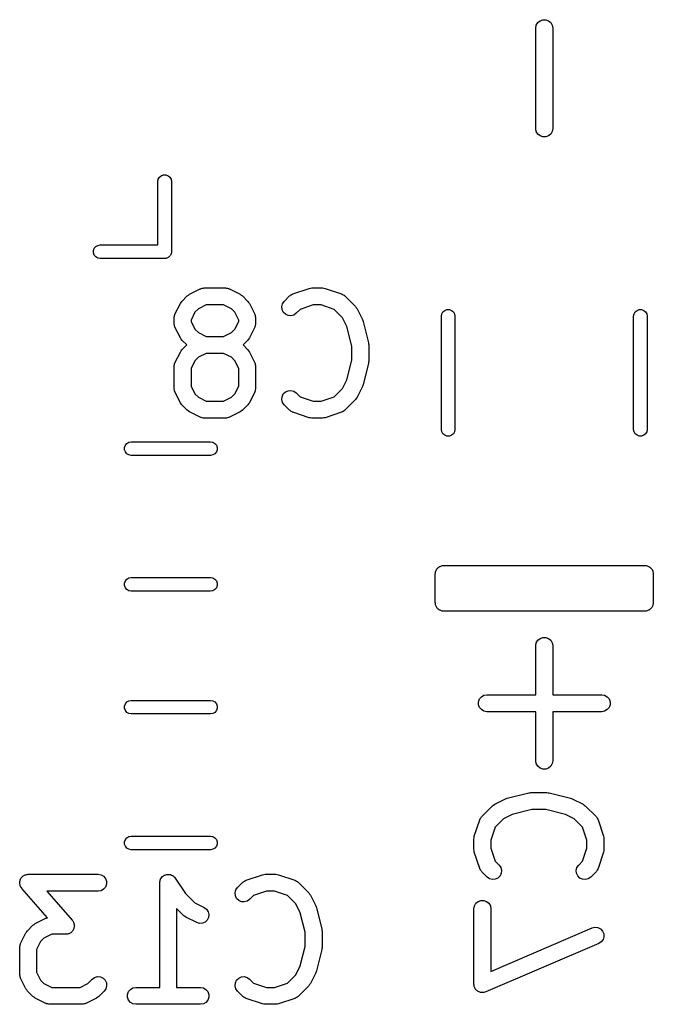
# Model space of a CAD drawing. Extents: x 48 to 353, y -143 to -50.
# Tile 6 of 70: x 86.8 to 92.4, y -123.31 to -114.61. Entities that reach past the tile are written whole.
import ezdxf

# ---------------------------------------------------------------- set-up
doc = ezdxf.new("R2010")
doc.units = 0
doc.header["$MEASUREMENT"] = 0
doc.layers.add('BLACK', color=7, linetype='CONTINUOUS')

msp = doc.modelspace()

# ---------------------------------------------------------------- linework, layer by layer
at = {"layer": 'Black'}
for p, q in [((91.3695, -114.655), (91.3825, -114.633)), ((91.3825, -114.633), (91.4025, -114.616)), ((91.4025, -114.616), (91.427, -114.607)), ((91.427, -114.607), (91.453, -114.607)), ((91.453, -114.607), (91.4775, -114.616)), ((91.4775, -114.616), (91.4975, -114.633)), ((91.4975, -114.633), (91.5105, -114.655)), ((91.365, -114.681), (91.3695, -114.655)), ((91.365, -115.57), (91.365, -114.681)), ((91.5105, -114.655), (91.515, -114.681)), ((91.515, -114.681), (91.515, -115.57)), ((91.3695, -115.596), (91.365, -115.57)), ((91.3825, -115.618), (91.3695, -115.596)), ((91.5105, -115.596), (91.4975, -115.618)), ((91.515, -115.57), (91.5105, -115.596)), ((91.4025, -115.635), (91.3825, -115.618)), ((91.427, -115.644), (91.4025, -115.635)), ((91.453, -115.644), (91.427, -115.644)), ((91.4775, -115.635), (91.453, -115.644)), ((91.4975, -115.618), (91.4775, -115.635)), ((88.023, -116.038), (88.0266, -116.017)), ((88.0266, -116.017), (88.037, -115.999)), ((88.037, -115.999), (88.053, -115.986)), ((88.053, -115.986), (88.0726, -115.979)), ((88.0726, -115.979), (88.0934, -115.979)), ((88.0934, -115.979), (88.113, -115.986)), ((88.113, -115.986), (88.129, -115.999)), ((88.129, -115.999), (88.1394, -116.017)), ((88.1394, -116.017), (88.143, -116.038)), ((88.023, -116.598), (88.023, -116.038)), ((88.143, -116.038), (88.143, -116.658)), ((87.4539, -116.648), (87.461, -116.628)), ((87.461, -116.628), (87.4744, -116.612)), ((87.4744, -116.612), (87.4925, -116.602)), ((87.4925, -116.602), (87.513, -116.598)), ((87.513, -116.598), (88.023, -116.598)), ((87.4539, -116.668), (87.4539, -116.648)), ((87.461, -116.688), (87.4539, -116.668)), ((87.4744, -116.704), (87.461, -116.688)), ((87.4925, -116.714), (87.4744, -116.704)), ((87.513, -116.718), (87.4925, -116.714)), ((88.083, -116.718), (87.513, -116.718)), ((88.0882, -116.717), (88.083, -116.718)), ((88.0934, -116.717), (88.0882, -116.717)), ((88.0983, -116.715), (88.0934, -116.717)), ((88.1035, -116.714), (88.0983, -116.715)), ((88.1081, -116.712), (88.1035, -116.714)), ((88.113, -116.71), (88.1081, -116.712)), ((88.117, -116.707), (88.113, -116.71)), ((88.1216, -116.704), (88.117, -116.707)), ((88.1249, -116.7), (88.1216, -116.704)), ((88.129, -116.697), (88.1249, -116.7)), ((88.1316, -116.692), (88.129, -116.697)), ((88.135, -116.688), (88.1316, -116.692)), ((88.1368, -116.683), (88.135, -116.688)), ((88.1394, -116.679), (88.1368, -116.683)), ((88.1403, -116.673), (88.1394, -116.679)), ((88.1421, -116.668), (88.1403, -116.673)), ((88.143, -116.658), (88.1421, -116.663)), ((88.1421, -116.663), (88.1421, -116.668)), ((88.303, -117.035), (88.3982, -116.987)), ((88.3982, -116.987), (88.4024, -116.986)), ((88.4024, -116.986), (88.4061, -116.984)), ((88.4061, -116.984), (88.4148, -116.982)), ((88.4148, -116.982), (88.4232, -116.98)), ((88.4232, -116.98), (88.4275, -116.98)), ((88.4275, -116.98), (88.4318, -116.979)), ((88.4318, -116.979), (88.6222, -116.979)), ((88.6222, -116.979), (88.6265, -116.98)), ((88.6265, -116.98), (88.6308, -116.98)), ((88.6308, -116.98), (88.6392, -116.982)), ((88.6392, -116.982), (88.6479, -116.984)), ((88.6479, -116.984), (88.6516, -116.986)), ((88.6516, -116.986), (88.6558, -116.987)), ((88.6558, -116.987), (88.751, -117.035)), ((89.2176, -117.031), (89.3604, -116.983)), ((89.3604, -116.983), (89.3723, -116.981)), ((89.3723, -116.981), (89.3841, -116.979)), ((89.3841, -116.979), (89.4794, -116.979)), ((89.4794, -116.979), (89.4912, -116.981)), ((89.4912, -116.981), (89.5031, -116.983)), ((89.5031, -116.983), (89.646, -117.031)), ((88.2359, -117.097), (88.2835, -117.049)), ((88.2835, -117.049), (88.2933, -117.042)), ((88.2933, -117.042), (88.303, -117.035)), ((88.751, -117.035), (88.7607, -117.042)), ((88.7607, -117.042), (88.7705, -117.049)), ((88.7705, -117.049), (88.8181, -117.097)), ((89.1406, -117.097), (89.1883, -117.049)), ((89.1883, -117.049), (89.1918, -117.046)), ((89.1918, -117.046), (89.1947, -117.043)), ((89.1947, -117.043), (89.2024, -117.039)), ((89.2024, -117.039), (89.2096, -117.034)), ((89.2096, -117.034), (89.2138, -117.033)), ((89.2138, -117.033), (89.2176, -117.031)), ((89.646, -117.031), (89.6498, -117.033)), ((89.6498, -117.033), (89.6539, -117.034)), ((89.6539, -117.034), (89.6611, -117.039)), ((89.6611, -117.039), (89.6689, -117.043)), ((89.6689, -117.043), (89.6717, -117.046)), ((89.6717, -117.046), (89.6753, -117.049)), ((89.6753, -117.049), (89.7705, -117.144)), ((88.1742, -117.211), (88.2218, -117.116)), ((88.2218, -117.116), (88.229, -117.106)), ((88.229, -117.106), (88.2359, -117.097)), ((88.3809, -117.164), (88.3505, -117.194)), ((88.4495, -117.129), (88.3809, -117.164)), ((88.6045, -117.129), (88.4495, -117.129)), ((88.673, -117.164), (88.6045, -117.129)), ((88.7035, -117.194), (88.673, -117.164)), ((88.8181, -117.097), (88.825, -117.106)), ((88.825, -117.106), (88.8322, -117.116)), ((88.8322, -117.116), (88.8798, -117.211)), ((89.119, -117.143), (89.1257, -117.118)), ((89.1212, -117.169), (89.119, -117.143)), ((89.1322, -117.193), (89.1212, -117.169)), ((89.1257, -117.118), (89.1406, -117.097)), ((89.2818, -117.168), (89.2467, -117.203)), ((89.3963, -117.129), (89.2818, -117.168)), ((89.4672, -117.129), (89.3963, -117.129)), ((89.5817, -117.168), (89.4672, -117.129)), ((89.6558, -117.242), (89.5817, -117.168)), ((89.7705, -117.144), (89.7774, -117.154)), ((89.7774, -117.154), (89.7846, -117.164)), ((89.7846, -117.164), (89.8322, -117.259)), ((88.1663, -117.245), (88.167, -117.241)), ((88.1663, -117.292), (88.1663, -117.245)), ((88.1668, -117.236), (88.1693, -117.228)), ((88.167, -117.241), (88.1668, -117.236)), ((88.1693, -117.228), (88.1708, -117.219)), ((88.1708, -117.219), (88.173, -117.215)), ((88.173, -117.215), (88.1742, -117.211)), ((88.3505, -117.194), (88.3163, -117.263)), ((88.7377, -117.263), (88.7035, -117.194)), ((88.8798, -117.211), (88.881, -117.215)), ((88.881, -117.215), (88.8832, -117.219)), ((88.8832, -117.219), (88.8847, -117.228)), ((88.8847, -117.228), (88.8872, -117.236)), ((88.8872, -117.236), (88.887, -117.241)), ((88.887, -117.241), (88.8877, -117.245)), ((88.8877, -117.245), (88.8877, -117.292)), ((89.1506, -117.211), (89.1322, -117.193)), ((89.1743, -117.222), (89.1506, -117.211)), ((89.2002, -117.224), (89.1743, -117.222)), ((89.2254, -117.218), (89.2002, -117.224)), ((89.2467, -117.203), (89.2254, -117.218)), ((89.6943, -117.319), (89.6558, -117.242)), ((90.53, -117.229), (90.5336, -117.208)), ((90.53, -118.229), (90.53, -117.229)), ((90.5336, -117.208), (90.544, -117.19)), ((90.544, -117.19), (90.56, -117.177)), ((90.56, -117.177), (90.5796, -117.17)), ((90.5796, -117.17), (90.6004, -117.17)), ((90.6004, -117.17), (90.62, -117.177)), ((90.62, -117.177), (90.636, -117.19)), ((90.636, -117.19), (90.6464, -117.208)), ((90.6464, -117.208), (90.65, -117.229)), ((90.65, -117.229), (90.65, -118.229)), ((92.23, -117.229), (92.2336, -117.208)), ((92.23, -118.229), (92.23, -117.229)), ((92.2336, -117.208), (92.244, -117.19)), ((92.244, -117.19), (92.26, -117.177)), ((92.26, -117.177), (92.2796, -117.17)), ((92.2796, -117.17), (92.3004, -117.17)), ((92.3004, -117.17), (92.32, -117.177)), ((92.32, -117.177), (92.336, -117.19)), ((92.336, -117.19), (92.3464, -117.208)), ((92.3464, -117.208), (92.35, -117.229)), ((92.35, -117.229), (92.35, -118.229)), ((88.167, -117.297), (88.1663, -117.292)), ((88.1668, -117.301), (88.167, -117.297)), ((88.1693, -117.309), (88.1668, -117.301)), ((88.1708, -117.318), (88.1693, -117.309)), ((88.173, -117.322), (88.1708, -117.318)), ((88.1742, -117.326), (88.173, -117.322)), ((88.2218, -117.421), (88.1742, -117.326)), ((88.3163, -117.263), (88.3163, -117.275)), ((88.3163, -117.275), (88.3505, -117.343)), ((88.3505, -117.343), (88.3809, -117.374)), ((88.673, -117.374), (88.7035, -117.343)), ((88.7035, -117.343), (88.7377, -117.275)), ((88.7377, -117.275), (88.7377, -117.263)), ((88.8798, -117.326), (88.8322, -117.421)), ((88.881, -117.322), (88.8798, -117.326)), ((88.8832, -117.318), (88.881, -117.322)), ((88.8847, -117.309), (88.8832, -117.318)), ((88.8872, -117.301), (88.8847, -117.309)), ((88.8877, -117.292), (88.887, -117.297)), ((88.887, -117.297), (88.8872, -117.301)), ((89.7377, -117.492), (89.6943, -117.319)), ((89.8322, -117.259), (89.8345, -117.267)), ((89.8345, -117.267), (89.8379, -117.274)), ((89.8379, -117.274), (89.8855, -117.465)), ((88.229, -117.431), (88.2218, -117.421)), ((88.3809, -117.374), (88.4495, -117.408)), ((88.4495, -117.408), (88.6045, -117.408)), ((88.6045, -117.408), (88.673, -117.374)), ((88.8322, -117.421), (88.825, -117.431)), ((88.2359, -117.441), (88.229, -117.431)), ((88.2781, -117.483), (88.2359, -117.441)), ((88.2359, -117.525), (88.2781, -117.483)), ((88.8181, -117.441), (88.7759, -117.483)), ((88.7759, -117.483), (88.8181, -117.525)), ((88.825, -117.431), (88.8181, -117.441)), ((89.7377, -117.617), (89.7377, -117.492)), ((89.8855, -117.465), (89.8861, -117.474)), ((89.8861, -117.474), (89.8877, -117.483)), ((89.8877, -117.483), (89.8877, -117.626)), ((88.1742, -117.64), (88.2218, -117.545)), ((88.2218, -117.545), (88.229, -117.535)), ((88.229, -117.535), (88.2359, -117.525)), ((88.3809, -117.592), (88.3505, -117.623)), ((88.4495, -117.558), (88.3809, -117.592)), ((88.6045, -117.558), (88.4495, -117.558)), ((88.673, -117.592), (88.6045, -117.558)), ((88.7035, -117.623), (88.673, -117.592)), ((88.8181, -117.525), (88.825, -117.535)), ((88.825, -117.535), (88.8322, -117.545)), ((88.8322, -117.545), (88.8798, -117.64)), ((88.1663, -117.673), (88.167, -117.669)), ((88.1663, -117.864), (88.1663, -117.673)), ((88.1668, -117.665), (88.1693, -117.656)), ((88.167, -117.669), (88.1668, -117.665)), ((88.1693, -117.656), (88.1708, -117.648)), ((88.1708, -117.648), (88.173, -117.644)), ((88.173, -117.644), (88.1742, -117.64)), ((88.3505, -117.623), (88.3163, -117.691)), ((88.3163, -117.691), (88.3163, -117.846)), ((88.7377, -117.691), (88.7035, -117.623)), ((88.7377, -117.846), (88.7377, -117.691)), ((88.8798, -117.64), (88.881, -117.644)), ((88.881, -117.644), (88.8832, -117.648)), ((88.8832, -117.648), (88.8847, -117.656)), ((88.8847, -117.656), (88.8872, -117.665)), ((88.8872, -117.665), (88.887, -117.669)), ((88.887, -117.669), (88.8877, -117.673)), ((88.8877, -117.673), (88.8877, -117.864)), ((89.6943, -117.79), (89.7377, -117.617)), ((89.8855, -117.644), (89.8379, -117.834)), ((89.8861, -117.635), (89.8855, -117.644)), ((89.8877, -117.626), (89.8861, -117.635)), ((88.167, -117.868), (88.1663, -117.864)), ((88.3163, -117.846), (88.3505, -117.915)), ((88.7035, -117.915), (88.7377, -117.846)), ((88.8877, -117.864), (88.887, -117.868)), ((89.6558, -117.867), (89.6943, -117.79)), ((89.8322, -117.85), (89.7846, -117.945)), ((89.8345, -117.842), (89.8322, -117.85)), ((89.8379, -117.834), (89.8345, -117.842)), ((88.1668, -117.872), (88.167, -117.868)), ((88.1693, -117.881), (88.1668, -117.872)), ((88.1708, -117.89), (88.1693, -117.881)), ((88.173, -117.893), (88.1708, -117.89)), ((88.1742, -117.897), (88.173, -117.893)), ((88.2218, -117.993), (88.1742, -117.897)), ((88.3505, -117.915), (88.3809, -117.945)), ((88.3809, -117.945), (88.4495, -117.979)), ((88.6045, -117.979), (88.673, -117.945)), ((88.673, -117.945), (88.7035, -117.915)), ((88.8798, -117.897), (88.8322, -117.993)), ((88.881, -117.893), (88.8798, -117.897)), ((88.8832, -117.89), (88.881, -117.893)), ((88.8847, -117.881), (88.8832, -117.89)), ((88.8872, -117.872), (88.8847, -117.881)), ((88.887, -117.868), (88.8872, -117.872)), ((89.119, -117.966), (89.1212, -117.94)), ((89.1212, -117.94), (89.1322, -117.916)), ((89.1322, -117.916), (89.1506, -117.898)), ((89.1506, -117.898), (89.1743, -117.887)), ((89.1743, -117.887), (89.2002, -117.884)), ((89.2002, -117.884), (89.2254, -117.891)), ((89.2254, -117.891), (89.2467, -117.906)), ((89.2467, -117.906), (89.2818, -117.941)), ((89.2818, -117.941), (89.3963, -117.979)), ((89.4672, -117.979), (89.5817, -117.941)), ((89.5817, -117.941), (89.6558, -117.867)), ((89.7846, -117.945), (89.7774, -117.955)), ((88.229, -118.002), (88.2218, -117.993)), ((88.2359, -118.012), (88.229, -118.002)), ((88.2835, -118.06), (88.2359, -118.012)), ((88.4495, -117.979), (88.6045, -117.979)), ((88.8181, -118.012), (88.7705, -118.06)), ((88.825, -118.002), (88.8181, -118.012)), ((88.8322, -117.993), (88.825, -118.002)), ((89.1257, -117.991), (89.119, -117.966)), ((89.1406, -118.012), (89.1257, -117.991)), ((89.1883, -118.06), (89.1406, -118.012)), ((89.3963, -117.979), (89.4672, -117.979)), ((89.7705, -117.965), (89.6753, -118.06)), ((89.7774, -117.955), (89.7705, -117.965)), ((88.2933, -118.067), (88.2835, -118.06)), ((88.303, -118.074), (88.2933, -118.067)), ((88.3982, -118.121), (88.303, -118.074)), ((88.4024, -118.123), (88.3982, -118.121)), ((88.4061, -118.125), (88.4024, -118.123)), ((88.4148, -118.126), (88.4061, -118.125)), ((88.4232, -118.129), (88.4148, -118.126)), ((88.6392, -118.126), (88.6308, -118.129)), ((88.6479, -118.125), (88.6392, -118.126)), ((88.6516, -118.123), (88.6479, -118.125)), ((88.6558, -118.121), (88.6516, -118.123)), ((88.751, -118.074), (88.6558, -118.121)), ((88.7607, -118.067), (88.751, -118.074)), ((88.7705, -118.06), (88.7607, -118.067)), ((89.1918, -118.062), (89.1883, -118.06)), ((89.1947, -118.066), (89.1918, -118.062)), ((89.2024, -118.07), (89.1947, -118.066)), ((89.2096, -118.075), (89.2024, -118.07)), ((89.2138, -118.076), (89.2096, -118.075)), ((89.2176, -118.078), (89.2138, -118.076)), ((89.3604, -118.126), (89.2176, -118.078)), ((89.3723, -118.127), (89.3604, -118.126)), ((89.5031, -118.126), (89.4912, -118.127)), ((89.646, -118.078), (89.5031, -118.126)), ((89.6498, -118.076), (89.646, -118.078)), ((89.6539, -118.075), (89.6498, -118.076)), ((89.6611, -118.07), (89.6539, -118.075)), ((89.6689, -118.066), (89.6611, -118.07)), ((89.6717, -118.062), (89.6689, -118.066)), ((89.6753, -118.06), (89.6717, -118.062)), ((88.4275, -118.129), (88.4232, -118.129)), ((88.4318, -118.129), (88.4275, -118.129)), ((88.6222, -118.129), (88.4318, -118.129)), ((88.6265, -118.129), (88.6222, -118.129)), ((88.6308, -118.129), (88.6265, -118.129)), ((89.3841, -118.129), (89.3723, -118.127)), ((89.4794, -118.129), (89.3841, -118.129)), ((89.4912, -118.127), (89.4794, -118.129)), ((90.5336, -118.25), (90.53, -118.229)), ((90.544, -118.268), (90.5336, -118.25)), ((90.56, -118.281), (90.544, -118.268)), ((90.5796, -118.288), (90.56, -118.281)), ((90.6004, -118.288), (90.5796, -118.288)), ((90.62, -118.281), (90.6004, -118.288)), ((90.636, -118.268), (90.62, -118.281)), ((90.6464, -118.25), (90.636, -118.268)), ((90.65, -118.229), (90.6464, -118.25)), ((92.2336, -118.25), (92.23, -118.229)), ((92.244, -118.268), (92.2336, -118.25)), ((92.26, -118.281), (92.244, -118.268)), ((92.2796, -118.288), (92.26, -118.281)), ((92.3004, -118.288), (92.2796, -118.288)), ((92.32, -118.281), (92.3004, -118.288)), ((92.336, -118.268), (92.32, -118.281)), ((92.3464, -118.25), (92.336, -118.268)), ((92.35, -118.229), (92.3464, -118.25)), ((87.7289, -118.389), (87.736, -118.369)), ((87.736, -118.369), (87.7494, -118.353)), ((87.7494, -118.353), (87.7675, -118.343)), ((87.7675, -118.343), (87.788, -118.339)), ((87.788, -118.339), (88.488, -118.339)), ((88.488, -118.339), (88.5085, -118.343)), ((88.5085, -118.343), (88.5266, -118.353)), ((88.5266, -118.353), (88.54, -118.369)), ((88.54, -118.369), (88.5471, -118.389)), ((87.7289, -118.409), (87.7289, -118.389)), ((87.736, -118.429), (87.7289, -118.409)), ((87.7494, -118.445), (87.736, -118.429)), ((87.7675, -118.455), (87.7494, -118.445)), ((87.788, -118.459), (87.7675, -118.455)), ((88.488, -118.459), (87.788, -118.459)), ((88.5085, -118.455), (88.488, -118.459)), ((88.5266, -118.445), (88.5085, -118.455)), ((88.54, -118.429), (88.5266, -118.445)), ((88.5471, -118.409), (88.54, -118.429)), ((88.5471, -118.389), (88.5471, -118.409)), ((90.5445, -119.433), (90.551, -119.432)), ((90.551, -119.432), (92.329, -119.432)), ((92.329, -119.432), (92.3355, -119.433)), ((90.476, -119.507), (90.4771, -119.501)), ((90.476, -119.634), (90.476, -119.507)), ((90.4771, -119.494), (90.4794, -119.488)), ((90.4771, -119.501), (90.4771, -119.494)), ((90.4794, -119.488), (90.4805, -119.481)), ((90.4805, -119.481), (90.4838, -119.476)), ((90.4838, -119.476), (90.486, -119.469)), ((90.486, -119.469), (90.4903, -119.464)), ((90.4903, -119.464), (90.4935, -119.459)), ((90.4935, -119.459), (90.4986, -119.455)), ((90.4986, -119.455), (90.5028, -119.45)), ((90.5028, -119.45), (90.5085, -119.446)), ((90.5085, -119.446), (90.5135, -119.442)), ((90.5135, -119.442), (90.5197, -119.44)), ((90.5197, -119.44), (90.5253, -119.437)), ((90.5253, -119.437), (90.5318, -119.435)), ((90.5318, -119.435), (90.538, -119.433)), ((90.538, -119.433), (90.5445, -119.433)), ((92.3355, -119.433), (92.342, -119.433)), ((92.342, -119.433), (92.3482, -119.435)), ((92.3482, -119.435), (92.3547, -119.437)), ((92.3547, -119.437), (92.3603, -119.44)), ((92.3603, -119.44), (92.3665, -119.442)), ((92.3665, -119.442), (92.3715, -119.446)), ((92.3715, -119.446), (92.3772, -119.45)), ((92.3772, -119.45), (92.3814, -119.455)), ((92.3814, -119.455), (92.3865, -119.459)), ((92.3865, -119.459), (92.3897, -119.464)), ((92.3897, -119.464), (92.394, -119.469)), ((92.394, -119.469), (92.3962, -119.476)), ((92.3962, -119.476), (92.3995, -119.481)), ((92.3995, -119.481), (92.4006, -119.488)), ((92.4006, -119.488), (92.4029, -119.494)), ((92.4029, -119.494), (92.4029, -119.501)), ((92.4029, -119.501), (92.404, -119.507)), ((92.404, -119.507), (92.404, -119.634)), ((87.7289, -119.589), (87.736, -119.569)), ((87.7289, -119.609), (87.7289, -119.589)), ((87.736, -119.569), (87.7494, -119.553)), ((87.7494, -119.553), (87.7675, -119.543)), ((87.7675, -119.543), (87.788, -119.539)), ((87.788, -119.539), (88.488, -119.539)), ((88.488, -119.539), (88.5085, -119.543)), ((88.5085, -119.543), (88.5266, -119.553)), ((88.5266, -119.553), (88.54, -119.569)), ((88.54, -119.569), (88.5471, -119.589)), ((88.5471, -119.589), (88.5471, -119.609)), ((87.736, -119.629), (87.7289, -119.609)), ((87.7494, -119.645), (87.736, -119.629)), ((87.7675, -119.655), (87.7494, -119.645)), ((87.788, -119.659), (87.7675, -119.655)), ((88.488, -119.659), (87.788, -119.659)), ((88.5085, -119.655), (88.488, -119.659)), ((88.5266, -119.645), (88.5085, -119.655)), ((88.54, -119.629), (88.5266, -119.645)), ((88.5471, -119.609), (88.54, -119.629)), ((90.476, -119.761), (90.476, -119.634)), ((92.404, -119.634), (92.404, -119.761)), ((90.4771, -119.767), (90.476, -119.761)), ((90.4771, -119.774), (90.4771, -119.767)), ((90.4794, -119.78), (90.4771, -119.774)), ((90.4805, -119.787), (90.4794, -119.78)), ((92.4006, -119.78), (92.3995, -119.787)), ((92.4029, -119.774), (92.4006, -119.78)), ((92.404, -119.761), (92.4029, -119.767)), ((92.4029, -119.767), (92.4029, -119.774)), ((90.4838, -119.792), (90.4805, -119.787)), ((90.486, -119.798), (90.4838, -119.792)), ((90.4903, -119.804), (90.486, -119.798)), ((90.4935, -119.809), (90.4903, -119.804)), ((90.4986, -119.813), (90.4935, -119.809)), ((90.5028, -119.818), (90.4986, -119.813)), ((90.5085, -119.822), (90.5028, -119.818)), ((90.5135, -119.826), (90.5085, -119.822)), ((90.5197, -119.828), (90.5135, -119.826)), ((90.5253, -119.831), (90.5197, -119.828)), ((90.5318, -119.833), (90.5253, -119.831)), ((90.538, -119.835), (90.5318, -119.833)), ((90.5445, -119.835), (90.538, -119.835)), ((90.551, -119.836), (90.5445, -119.835)), ((92.329, -119.836), (90.551, -119.836)), ((92.3355, -119.835), (92.329, -119.836)), ((92.342, -119.835), (92.3355, -119.835)), ((92.3482, -119.833), (92.342, -119.835)), ((92.3547, -119.831), (92.3482, -119.833)), ((92.3603, -119.828), (92.3547, -119.831)), ((92.3665, -119.826), (92.3603, -119.828)), ((92.3715, -119.822), (92.3665, -119.826)), ((92.3772, -119.818), (92.3715, -119.822)), ((92.3814, -119.813), (92.3772, -119.818)), ((92.3865, -119.809), (92.3814, -119.813)), ((92.3897, -119.804), (92.3865, -119.809)), ((92.394, -119.798), (92.3897, -119.804)), ((92.3962, -119.792), (92.394, -119.798)), ((92.3995, -119.787), (92.3962, -119.792)), ((91.365, -120.142), (91.3695, -120.116)), ((91.3695, -120.116), (91.3825, -120.094)), ((91.3825, -120.094), (91.4025, -120.077)), ((91.4025, -120.077), (91.427, -120.068)), ((91.427, -120.068), (91.453, -120.068)), ((91.453, -120.068), (91.4775, -120.077)), ((91.4775, -120.077), (91.4975, -120.094)), ((91.4975, -120.094), (91.5105, -120.116)), ((91.5105, -120.116), (91.515, -120.142)), ((91.365, -120.575), (91.365, -120.142)), ((91.515, -120.142), (91.515, -120.575)), ((87.736, -120.655), (87.7494, -120.639)), ((87.7494, -120.639), (87.7675, -120.629)), ((87.7675, -120.629), (87.788, -120.625)), ((87.788, -120.625), (88.488, -120.625)), ((88.488, -120.625), (88.5085, -120.629)), ((88.5085, -120.629), (88.5266, -120.639)), ((88.5266, -120.639), (88.54, -120.655)), ((90.8581, -120.637), (90.867, -120.612)), ((90.8581, -120.663), (90.8581, -120.637)), ((90.867, -120.612), (90.8838, -120.593)), ((90.8838, -120.593), (90.9063, -120.58)), ((90.9063, -120.58), (90.932, -120.575)), ((90.932, -120.575), (91.365, -120.575)), ((91.515, -120.575), (91.948, -120.575)), ((91.948, -120.575), (91.9737, -120.58)), ((91.9737, -120.58), (91.9962, -120.593)), ((91.9962, -120.593), (92.013, -120.612)), ((92.013, -120.612), (92.0219, -120.637)), ((92.0219, -120.637), (92.0219, -120.663)), ((87.7289, -120.675), (87.736, -120.655)), ((87.7289, -120.695), (87.7289, -120.675)), ((87.736, -120.715), (87.7289, -120.695)), ((87.7494, -120.731), (87.736, -120.715)), ((87.7675, -120.741), (87.7494, -120.731)), ((88.5266, -120.731), (88.5085, -120.741)), ((88.54, -120.715), (88.5266, -120.731)), ((88.54, -120.655), (88.5471, -120.675)), ((88.5471, -120.695), (88.54, -120.715)), ((88.5471, -120.675), (88.5471, -120.695)), ((90.867, -120.688), (90.8581, -120.663)), ((90.8838, -120.707), (90.867, -120.688)), ((90.9063, -120.72), (90.8838, -120.707)), ((90.932, -120.725), (90.9063, -120.72)), ((91.365, -120.725), (90.932, -120.725)), ((91.365, -121.158), (91.365, -120.725)), ((91.948, -120.725), (91.515, -120.725)), ((91.515, -120.725), (91.515, -121.158)), ((91.9737, -120.72), (91.948, -120.725)), ((91.9962, -120.707), (91.9737, -120.72)), ((92.013, -120.688), (91.9962, -120.707)), ((92.0219, -120.663), (92.013, -120.688)), ((87.788, -120.745), (87.7675, -120.741)), ((88.488, -120.745), (87.788, -120.745)), ((88.5085, -120.741), (88.488, -120.745)), ((91.3695, -121.184), (91.365, -121.158)), ((91.515, -121.158), (91.5105, -121.184)), ((91.3825, -121.206), (91.3695, -121.184)), ((91.4025, -121.223), (91.3825, -121.206)), ((91.427, -121.232), (91.4025, -121.223)), ((91.453, -121.232), (91.427, -121.232)), ((91.4775, -121.223), (91.453, -121.232)), ((91.4975, -121.206), (91.4775, -121.223)), ((91.5105, -121.184), (91.4975, -121.206)), ((91.0017, -121.543), (91.0969, -121.496)), ((91.0969, -121.496), (91.1048, -121.493)), ((91.1048, -121.493), (91.1123, -121.49)), ((91.1123, -121.49), (91.3028, -121.443)), ((91.3028, -121.443), (91.3119, -121.442)), ((91.3119, -121.442), (91.321, -121.44)), ((91.321, -121.44), (91.4638, -121.44)), ((91.4638, -121.44), (91.4728, -121.442)), ((91.4728, -121.442), (91.482, -121.443)), ((91.482, -121.443), (91.6725, -121.49)), ((91.6725, -121.49), (91.68, -121.493)), ((91.68, -121.493), (91.6878, -121.496)), ((91.6878, -121.496), (91.7831, -121.543)), ((90.887, -121.653), (90.9822, -121.557)), ((90.9822, -121.557), (90.992, -121.551)), ((90.992, -121.551), (91.0017, -121.543)), ((91.3302, -121.59), (91.1567, -121.634)), ((91.4546, -121.59), (91.3302, -121.59)), ((91.6281, -121.634), (91.4546, -121.59)), ((91.7831, -121.543), (91.7927, -121.551)), ((91.7927, -121.551), (91.8026, -121.557)), ((91.8026, -121.557), (91.8978, -121.653)), ((90.8212, -121.825), (90.8688, -121.682)), ((90.8688, -121.682), (90.8709, -121.678)), ((90.8709, -121.678), (90.872, -121.674)), ((90.872, -121.674), (90.8771, -121.667)), ((90.8771, -121.667), (90.8813, -121.659)), ((90.8813, -121.659), (90.8845, -121.656)), ((90.8845, -121.656), (90.887, -121.653)), ((91.0797, -121.672), (91.0056, -121.746)), ((91.1567, -121.634), (91.0797, -121.672)), ((91.7051, -121.672), (91.6281, -121.634)), ((91.7792, -121.746), (91.7051, -121.672)), ((91.8978, -121.653), (91.9003, -121.656)), ((91.9003, -121.656), (91.9035, -121.659)), ((91.9035, -121.659), (91.9077, -121.667)), ((91.9077, -121.667), (91.9127, -121.674)), ((91.9127, -121.674), (91.9139, -121.678)), ((91.9139, -121.678), (91.9159, -121.682)), ((91.9159, -121.682), (91.9635, -121.825)), ((91.0056, -121.746), (90.9674, -121.861)), ((91.8174, -121.861), (91.7792, -121.746)), ((87.7289, -121.875), (87.736, -121.855)), ((87.736, -121.855), (87.7494, -121.839)), ((87.7494, -121.839), (87.7675, -121.829)), ((87.7675, -121.829), (87.788, -121.825)), ((87.788, -121.825), (88.488, -121.825)), ((88.488, -121.825), (88.5085, -121.829)), ((88.5085, -121.829), (88.5266, -121.839)), ((88.5266, -121.839), (88.54, -121.855)), ((88.54, -121.855), (88.5471, -121.875)), ((90.8174, -121.849), (90.8195, -121.837)), ((90.8174, -121.944), (90.8174, -121.849)), ((90.8195, -121.837), (90.8212, -121.825)), ((90.9674, -121.861), (90.9674, -121.932)), ((91.8174, -121.932), (91.8174, -121.861)), ((91.9635, -121.825), (91.9653, -121.837)), ((91.9653, -121.837), (91.9674, -121.849)), ((91.9674, -121.849), (91.9674, -121.944)), ((87.7289, -121.895), (87.7289, -121.875)), ((87.736, -121.915), (87.7289, -121.895)), ((87.7494, -121.931), (87.736, -121.915)), ((87.7675, -121.941), (87.7494, -121.931)), ((87.788, -121.945), (87.7675, -121.941)), ((88.488, -121.945), (87.788, -121.945)), ((88.5085, -121.941), (88.488, -121.945)), ((88.5266, -121.931), (88.5085, -121.941)), ((88.54, -121.915), (88.5266, -121.931)), ((88.5471, -121.895), (88.54, -121.915)), ((88.5471, -121.875), (88.5471, -121.895)), ((90.8195, -121.956), (90.8174, -121.944)), ((90.8212, -121.968), (90.8195, -121.956)), ((90.9674, -121.932), (91.0056, -122.046)), ((91.7792, -122.046), (91.8174, -121.932)), ((91.9653, -121.956), (91.9635, -121.968)), ((91.9674, -121.944), (91.9653, -121.956)), ((90.8688, -122.11), (90.8212, -121.968)), ((91.9635, -121.968), (91.9159, -122.11)), ((90.8709, -122.114), (90.8688, -122.11)), ((90.872, -122.118), (90.8709, -122.114)), ((90.8771, -122.126), (90.872, -122.118)), ((90.8813, -122.133), (90.8771, -122.126)), ((91.0056, -122.046), (91.0407, -122.081)), ((91.0407, -122.081), (91.0556, -122.103)), ((91.0556, -122.103), (91.0623, -122.128)), ((91.0623, -122.128), (91.0601, -122.154)), ((91.7224, -122.128), (91.7292, -122.103)), ((91.7247, -122.154), (91.7224, -122.128)), ((91.7292, -122.103), (91.7441, -122.081)), ((91.7441, -122.081), (91.7792, -122.046)), ((91.9077, -122.126), (91.9035, -122.133)), ((91.9127, -122.118), (91.9077, -122.126)), ((91.9139, -122.114), (91.9127, -122.118)), ((91.9159, -122.11), (91.9139, -122.114)), ((86.8042, -122.219), (86.8051, -122.213)), ((86.8051, -122.213), (86.8086, -122.207)), ((86.8086, -122.207), (86.8111, -122.2)), ((86.8111, -122.2), (86.8149, -122.195)), ((86.8149, -122.195), (86.8177, -122.19)), ((86.8177, -122.19), (86.8232, -122.186)), ((86.8232, -122.186), (86.8279, -122.18)), ((86.8279, -122.18), (86.8329, -122.177)), ((86.8329, -122.177), (86.8373, -122.173)), ((86.8373, -122.173), (86.8441, -122.171)), ((86.8441, -122.171), (86.8504, -122.167)), ((86.8504, -122.167), (86.8561, -122.166)), ((86.8561, -122.166), (86.8615, -122.164)), ((86.8615, -122.164), (86.8689, -122.164)), ((86.8689, -122.164), (86.8761, -122.162)), ((86.8761, -122.162), (87.4951, -122.162)), ((87.4951, -122.162), (87.5208, -122.167)), ((87.5208, -122.167), (87.5434, -122.18)), ((87.5434, -122.18), (87.5601, -122.2)), ((87.5601, -122.2), (87.569, -122.224)), ((88.0422, -122.221), (88.0437, -122.212)), ((88.0437, -122.212), (88.0458, -122.208)), ((88.0458, -122.208), (88.047, -122.204)), ((88.047, -122.204), (88.0523, -122.197)), ((88.0523, -122.197), (88.0567, -122.189)), ((88.0567, -122.189), (88.0599, -122.187)), ((88.0599, -122.187), (88.0624, -122.183)), ((88.0624, -122.183), (88.0698, -122.178)), ((88.0698, -122.178), (88.0767, -122.172)), ((88.0767, -122.172), (88.0806, -122.171)), ((88.0806, -122.171), (88.0841, -122.169)), ((88.0841, -122.169), (88.0928, -122.167)), ((88.0928, -122.167), (88.1012, -122.164)), ((88.1012, -122.164), (88.1053, -122.164)), ((88.1053, -122.164), (88.1094, -122.163)), ((88.1094, -122.163), (88.1183, -122.164)), ((88.1183, -122.164), (88.1272, -122.164)), ((88.1272, -122.164), (88.1311, -122.165)), ((88.1311, -122.165), (88.1353, -122.165)), ((88.1353, -122.165), (88.1433, -122.169)), ((88.1433, -122.169), (88.1517, -122.172)), ((88.1517, -122.172), (88.1549, -122.175)), ((88.1549, -122.175), (88.1586, -122.177)), ((88.1586, -122.177), (88.1648, -122.183)), ((88.1648, -122.183), (88.1716, -122.189)), ((88.1716, -122.189), (88.1737, -122.193)), ((88.1737, -122.193), (88.1766, -122.196)), ((88.1766, -122.196), (88.2677, -122.332)), ((88.7896, -122.222), (88.7968, -122.217)), ((88.7968, -122.217), (88.801, -122.216)), ((88.801, -122.216), (88.8048, -122.214)), ((88.8048, -122.214), (88.9476, -122.166)), ((88.9476, -122.166), (88.9595, -122.164)), ((88.9595, -122.164), (88.9713, -122.162)), ((88.9713, -122.162), (89.0666, -122.162)), ((89.0666, -122.162), (89.0784, -122.164)), ((89.0784, -122.164), (89.0903, -122.166)), ((89.0903, -122.166), (89.2331, -122.214)), ((89.2331, -122.214), (89.2369, -122.216)), ((89.2369, -122.216), (89.2411, -122.217)), ((89.2411, -122.217), (89.2483, -122.222)), ((90.8845, -122.136), (90.8813, -122.133)), ((90.887, -122.14), (90.8845, -122.136)), ((90.9346, -122.187), (90.887, -122.14)), ((90.9559, -122.202), (90.9346, -122.187)), ((90.9811, -122.209), (90.9559, -122.202)), ((91.007, -122.207), (90.9811, -122.209)), ((91.0306, -122.196), (91.007, -122.207)), ((91.0491, -122.177), (91.0306, -122.196)), ((91.0601, -122.154), (91.0491, -122.177)), ((91.7357, -122.177), (91.7247, -122.154)), ((91.7541, -122.196), (91.7357, -122.177)), ((91.7777, -122.207), (91.7541, -122.196)), ((91.8037, -122.209), (91.7777, -122.207)), ((91.8288, -122.202), (91.8037, -122.209)), ((91.8502, -122.187), (91.8288, -122.202)), ((91.8978, -122.14), (91.8502, -122.187)), ((91.9003, -122.136), (91.8978, -122.14)), ((91.9035, -122.133), (91.9003, -122.136)), ((86.8011, -122.239), (86.8022, -122.232)), ((86.8022, -122.245), (86.8011, -122.239)), ((86.8022, -122.224), (86.8042, -122.219)), ((86.8022, -122.232), (86.8022, -122.224)), ((86.8022, -122.25), (86.8022, -122.245)), ((86.8047, -122.257), (86.8022, -122.25)), ((86.8062, -122.264), (86.8047, -122.257)), ((86.8092, -122.269), (86.8062, -122.264)), ((86.8111, -122.275), (86.8092, -122.269)), ((86.8159, -122.28), (86.8111, -122.275)), ((86.8197, -122.287), (86.8159, -122.28)), ((87.0471, -122.547), (86.8197, -122.287)), ((87.5434, -122.295), (87.5208, -122.308)), ((87.5601, -122.275), (87.5434, -122.295)), ((87.569, -122.25), (87.5601, -122.275)), ((87.569, -122.224), (87.569, -122.25)), ((88.0392, -122.237), (88.0399, -122.233)), ((88.0392, -123.162), (88.0392, -122.237)), ((88.0396, -122.229), (88.0422, -122.221)), ((88.0399, -122.233), (88.0396, -122.229)), ((88.7061, -122.326), (88.7129, -122.301)), ((88.7129, -122.301), (88.7278, -122.28)), ((88.7278, -122.28), (88.7754, -122.232)), ((88.7754, -122.232), (88.779, -122.229)), ((88.779, -122.229), (88.7819, -122.226)), ((88.7819, -122.226), (88.7896, -122.222)), ((89.2483, -122.222), (89.2561, -122.226)), ((89.2561, -122.226), (89.2589, -122.229)), ((89.2589, -122.229), (89.2625, -122.232)), ((89.2625, -122.232), (89.3577, -122.327)), ((87.4951, -122.312), (87.0414, -122.312)), ((87.0414, -122.312), (87.2659, -122.569)), ((87.5208, -122.308), (87.4951, -122.312)), ((88.2677, -122.332), (88.3491, -122.414)), ((88.7084, -122.352), (88.7061, -122.326)), ((88.7194, -122.376), (88.7084, -122.352)), ((88.7378, -122.394), (88.7194, -122.376)), ((88.8339, -122.386), (88.8126, -122.401)), ((88.869, -122.351), (88.8339, -122.386)), ((88.9835, -122.312), (88.869, -122.351)), ((89.0544, -122.312), (88.9835, -122.312)), ((89.1689, -122.351), (89.0544, -122.312)), ((89.243, -122.425), (89.1689, -122.351)), ((89.3577, -122.327), (89.3646, -122.337)), ((89.3646, -122.337), (89.3717, -122.347)), ((89.3717, -122.347), (89.4194, -122.442)), ((88.2516, -122.529), (88.1892, -122.466)), ((88.1892, -122.466), (88.1892, -123.162)), ((88.3491, -122.414), (88.4334, -122.456)), ((88.4334, -122.456), (88.4544, -122.472)), ((88.4544, -122.472), (88.4687, -122.493)), ((88.7614, -122.405), (88.7378, -122.394)), ((88.7874, -122.407), (88.7614, -122.405)), ((88.8126, -122.401), (88.7874, -122.407)), ((89.2815, -122.502), (89.243, -122.425)), ((89.4194, -122.442), (89.4217, -122.45)), ((89.4217, -122.45), (89.425, -122.457)), ((89.425, -122.457), (89.4727, -122.648)), ((90.8174, -122.468), (90.8219, -122.442)), ((90.8174, -123.134), (90.8174, -122.468)), ((90.8219, -122.442), (90.8349, -122.419)), ((90.8349, -122.419), (90.8549, -122.403)), ((90.8549, -122.403), (90.8794, -122.394)), ((90.8794, -122.394), (90.9054, -122.394)), ((90.9054, -122.394), (90.9299, -122.403)), ((90.9299, -122.403), (90.9498, -122.419)), ((90.9498, -122.419), (90.9629, -122.442)), ((90.9629, -122.442), (90.9674, -122.468)), ((90.9674, -122.468), (90.9674, -123.021)), ((86.9378, -122.599), (87.033, -122.551)), ((87.033, -122.551), (87.0372, -122.55)), ((87.0372, -122.55), (87.0409, -122.548)), ((87.0409, -122.548), (87.0471, -122.547)), ((88.2615, -122.535), (88.2516, -122.529)), ((88.2711, -122.543), (88.2615, -122.535)), ((88.3664, -122.59), (88.2711, -122.543)), ((88.4718, -122.544), (88.4601, -122.568)), ((88.4687, -122.493), (88.4748, -122.519)), ((88.4748, -122.519), (88.4718, -122.544)), ((89.3249, -122.675), (89.2815, -122.502)), ((86.8707, -122.661), (86.9183, -122.613)), ((86.9183, -122.613), (86.9281, -122.606)), ((86.9281, -122.606), (86.9378, -122.599)), ((87.2659, -122.569), (87.2697, -122.575)), ((87.2697, -122.575), (87.2744, -122.581)), ((87.2744, -122.581), (87.2764, -122.586)), ((87.2769, -122.649), (87.2744, -122.656)), ((87.2764, -122.586), (87.2794, -122.591)), ((87.2804, -122.643), (87.2769, -122.649)), ((87.2794, -122.591), (87.2808, -122.598)), ((87.2813, -122.637), (87.2804, -122.643)), ((87.2808, -122.598), (87.2833, -122.605)), ((87.2833, -122.631), (87.2813, -122.637)), ((87.2833, -122.605), (87.2833, -122.611)), ((87.2833, -122.611), (87.2844, -122.617)), ((87.2844, -122.617), (87.2833, -122.624)), ((87.2833, -122.624), (87.2833, -122.631)), ((88.3913, -122.598), (88.3664, -122.59)), ((88.4173, -122.596), (88.3913, -122.598)), ((88.4412, -122.586), (88.4173, -122.596)), ((88.4601, -122.568), (88.4412, -122.586)), ((89.4727, -122.648), (89.4733, -122.657)), ((90.9674, -123.021), (91.8628, -122.637)), ((91.8628, -122.637), (91.8882, -122.631)), ((91.8882, -122.631), (91.9141, -122.634)), ((91.9141, -122.634), (91.9373, -122.646)), ((91.9373, -122.646), (91.9551, -122.665)), ((86.809, -122.775), (86.8566, -122.68)), ((86.8566, -122.68), (86.8638, -122.67)), ((86.8638, -122.67), (86.8707, -122.661)), ((87.0158, -122.728), (86.9854, -122.758)), ((87.0843, -122.693), (87.0158, -122.728)), ((87.2094, -122.693), (87.0843, -122.693)), ((87.2166, -122.692), (87.2094, -122.693)), ((87.224, -122.692), (87.2166, -122.692)), ((87.2294, -122.69), (87.224, -122.692)), ((87.2351, -122.689), (87.2294, -122.69)), ((87.2414, -122.685), (87.2351, -122.689)), ((87.2483, -122.682), (87.2414, -122.685)), ((87.2526, -122.679), (87.2483, -122.682)), ((87.2576, -122.676), (87.2526, -122.679)), ((87.2623, -122.67), (87.2576, -122.676)), ((87.2679, -122.665), (87.2623, -122.67)), ((87.2707, -122.66), (87.2679, -122.665)), ((87.2744, -122.656), (87.2707, -122.66)), ((89.3249, -122.8), (89.3249, -122.675)), ((89.4733, -122.657), (89.4749, -122.666)), ((89.4749, -122.666), (89.4749, -122.809)), ((91.9593, -122.74), (91.9437, -122.76)), ((91.9551, -122.665), (91.9654, -122.689)), ((91.9669, -122.715), (91.9593, -122.74)), ((91.9654, -122.689), (91.9669, -122.715)), ((86.8011, -122.809), (86.8018, -122.805)), ((86.8011, -123.047), (86.8011, -122.809)), ((86.8016, -122.8), (86.8041, -122.792)), ((86.8018, -122.805), (86.8016, -122.8)), ((86.8041, -122.792), (86.8056, -122.783)), ((86.8056, -122.783), (86.8078, -122.779)), ((86.8078, -122.779), (86.809, -122.775)), ((86.9854, -122.758), (86.9511, -122.827)), ((86.9511, -122.827), (86.9511, -123.029)), ((89.2815, -122.973), (89.3249, -122.8)), ((89.4727, -122.827), (89.425, -123.017)), ((89.4733, -122.818), (89.4727, -122.827)), ((89.4749, -122.809), (89.4733, -122.818)), ((91.9219, -122.775), (90.9219, -123.203)), ((91.9437, -122.76), (91.9219, -122.775)), ((89.243, -123.05), (89.2815, -122.973)), ((86.8018, -123.051), (86.8011, -123.047)), ((86.8016, -123.055), (86.8018, -123.051)), ((86.8041, -123.064), (86.8016, -123.055)), ((86.8056, -123.073), (86.8041, -123.064)), ((86.8078, -123.076), (86.8056, -123.073)), ((86.809, -123.08), (86.8078, -123.076)), ((86.8566, -123.176), (86.809, -123.08)), ((86.9511, -123.029), (86.9854, -123.098)), ((87.4421, -123.089), (87.4634, -123.074)), ((87.4634, -123.074), (87.4886, -123.067)), ((87.4886, -123.067), (87.5146, -123.07)), ((87.5146, -123.07), (87.5382, -123.081)), ((87.5382, -123.081), (87.5566, -123.099)), ((88.7194, -123.099), (88.7378, -123.081)), ((88.7378, -123.081), (88.7614, -123.07)), ((88.7614, -123.07), (88.7874, -123.067)), ((88.7874, -123.067), (88.8126, -123.074)), ((88.8126, -123.074), (88.8339, -123.089)), ((89.1689, -123.124), (89.243, -123.05)), ((89.4194, -123.033), (89.3717, -123.128)), ((89.4217, -123.025), (89.4194, -123.033)), ((89.425, -123.017), (89.4217, -123.025)), ((86.9854, -123.098), (87.0158, -123.128)), ((87.0158, -123.128), (87.0843, -123.162)), ((87.0843, -123.162), (87.3346, -123.162)), ((87.3346, -123.162), (87.4031, -123.128)), ((87.4031, -123.128), (87.4421, -123.089)), ((87.5631, -123.174), (87.5482, -123.195)), ((87.5566, -123.099), (87.5676, -123.123)), ((87.5699, -123.149), (87.5631, -123.174)), ((87.5676, -123.123), (87.5699, -123.149)), ((87.7803, -123.18), (87.8028, -123.167)), ((87.8028, -123.167), (87.8285, -123.162)), ((87.8285, -123.162), (88.0392, -123.162)), ((88.1892, -123.162), (88.3999, -123.162)), ((88.3999, -123.162), (88.4256, -123.167)), ((88.4256, -123.167), (88.4481, -123.18)), ((88.7061, -123.149), (88.7084, -123.123)), ((88.7129, -123.174), (88.7061, -123.149)), ((88.7084, -123.123), (88.7194, -123.099)), ((88.7278, -123.195), (88.7129, -123.174)), ((88.8339, -123.089), (88.869, -123.124)), ((88.869, -123.124), (88.9835, -123.162)), ((88.9835, -123.162), (89.0544, -123.162)), ((89.0544, -123.162), (89.1689, -123.124)), ((89.3577, -123.148), (89.2625, -123.243)), ((89.3646, -123.138), (89.3577, -123.148)), ((89.3717, -123.128), (89.3646, -123.138)), ((90.8189, -123.143), (90.8174, -123.134)), ((90.8194, -123.151), (90.8189, -123.143)), ((90.8211, -123.156), (90.8194, -123.151)), ((90.8219, -123.16), (90.8211, -123.156)), ((90.8262, -123.167), (90.8219, -123.16)), ((90.8296, -123.175), (90.8262, -123.167)), ((90.8327, -123.179), (90.8296, -123.175)), ((86.8638, -123.185), (86.8566, -123.176)), ((86.8707, -123.195), (86.8638, -123.185)), ((86.9183, -123.243), (86.8707, -123.195)), ((86.9281, -123.25), (86.9183, -123.243)), ((86.9378, -123.257), (86.9281, -123.25)), ((87.033, -123.304), (86.9378, -123.257)), ((87.4811, -123.257), (87.3858, -123.304)), ((87.4907, -123.25), (87.4811, -123.257)), ((87.5006, -123.243), (87.4907, -123.25)), ((87.5482, -123.195), (87.5006, -123.243)), ((87.7546, -123.224), (87.7635, -123.2)), ((87.7546, -123.25), (87.7546, -123.224)), ((87.7635, -123.275), (87.7546, -123.25)), ((87.7635, -123.2), (87.7803, -123.18)), ((88.4481, -123.18), (88.4649, -123.2)), ((88.4649, -123.2), (88.4738, -123.224)), ((88.4738, -123.25), (88.4649, -123.275)), ((88.4738, -123.224), (88.4738, -123.25)), ((88.7754, -123.243), (88.7278, -123.195)), ((88.779, -123.245), (88.7754, -123.243)), ((88.7819, -123.249), (88.779, -123.245)), ((88.7896, -123.253), (88.7819, -123.249)), ((88.7968, -123.258), (88.7896, -123.253)), ((88.801, -123.259), (88.7968, -123.258)), ((88.8048, -123.261), (88.801, -123.259)), ((88.9476, -123.309), (88.8048, -123.261)), ((89.2331, -123.261), (89.0903, -123.309)), ((89.2369, -123.259), (89.2331, -123.261)), ((89.2411, -123.258), (89.2369, -123.259)), ((89.2483, -123.253), (89.2411, -123.258)), ((89.2561, -123.249), (89.2483, -123.253)), ((89.2589, -123.245), (89.2561, -123.249)), ((89.2625, -123.243), (89.2589, -123.245)), ((90.8349, -123.183), (90.8327, -123.179)), ((90.8415, -123.188), (90.8349, -123.183)), ((90.8475, -123.194), (90.8415, -123.188)), ((90.8514, -123.196), (90.8475, -123.194)), ((90.8549, -123.199), (90.8514, -123.196)), ((90.863, -123.202), (90.8549, -123.199)), ((90.8707, -123.206), (90.863, -123.202)), ((90.8751, -123.207), (90.8707, -123.206)), ((90.8794, -123.208), (90.8751, -123.207)), ((90.888, -123.208), (90.8794, -123.208)), ((90.8966, -123.209), (90.888, -123.208)), ((90.9009, -123.208), (90.8966, -123.209)), ((90.9054, -123.208), (90.9009, -123.208)), ((90.9135, -123.205), (90.9054, -123.208)), ((90.9219, -123.203), (90.9135, -123.205)), ((87.0372, -123.306), (87.033, -123.304)), ((87.0409, -123.308), (87.0372, -123.306)), ((87.0496, -123.309), (87.0409, -123.308)), ((87.058, -123.312), (87.0496, -123.309)), ((87.0623, -123.312), (87.058, -123.312)), ((87.0666, -123.312), (87.0623, -123.312)), ((87.3523, -123.312), (87.0666, -123.312)), ((87.3565, -123.312), (87.3523, -123.312)), ((87.3609, -123.312), (87.3565, -123.312)), ((87.3693, -123.309), (87.3609, -123.312)), ((87.3779, -123.308), (87.3693, -123.309)), ((87.3817, -123.306), (87.3779, -123.308)), ((87.3858, -123.304), (87.3817, -123.306)), ((87.7803, -123.295), (87.7635, -123.275)), ((87.8028, -123.308), (87.7803, -123.295)), ((87.8285, -123.312), (87.8028, -123.308)), ((88.3999, -123.312), (87.8285, -123.312)), ((88.4256, -123.308), (88.3999, -123.312)), ((88.4481, -123.295), (88.4256, -123.308)), ((88.4649, -123.275), (88.4481, -123.295)), ((88.9595, -123.31), (88.9476, -123.309)), ((88.9713, -123.312), (88.9595, -123.31)), ((89.0666, -123.312), (88.9713, -123.312)), ((89.0784, -123.31), (89.0666, -123.312)), ((89.0903, -123.309), (89.0784, -123.31))]:
    msp.add_line(p, q, dxfattribs=at)

doc.saveas('drawing.dxf')
